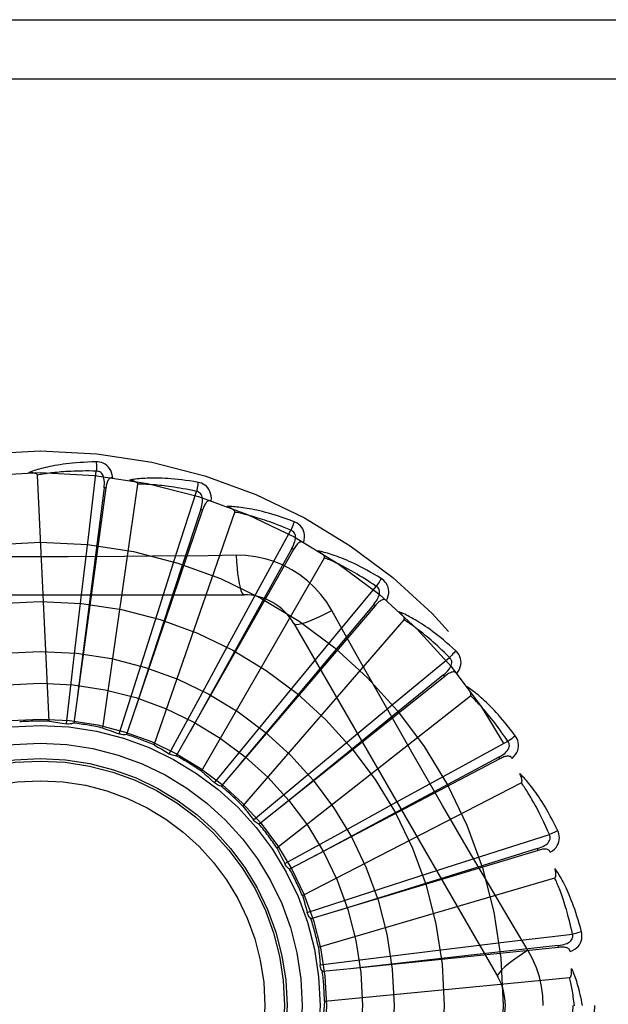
# Model space of a CAD drawing. Header units: inches. Extents: x 0 to 283, y 0 to 183.
# Tile 67 of 256: x 56.187 to 56.485, y 78.698 to 79.197. Entities that reach past the tile are written whole.
import ezdxf

# ---------------------------------------------------------------- set-up
doc = ezdxf.new("R2010")
doc.units = ezdxf.units.IN
doc.header["$LTSCALE"] = 15.5833333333
doc.header["$MEASUREMENT"] = 0
doc.linetypes.add('HIDDEN', pattern=[0.2, 0.1, -0.1])
doc.layers.add('LEFTHAND_DOOR_ASSEMBLY', color=7, linetype='CONTINUOUS')

msp = doc.modelspace()

# ---------------------------------------------------------------- linework, layer by layer
at = {"layer": 'LEFTHAND_DOOR_ASSEMBLY', "color": 8, "linetype": 'HIDDEN'}
for p, q in [((55.6185834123, 79.1969848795), (56.6805834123, 79.1969848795)), ((55.5885834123, 79.16698487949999), (56.6805834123, 79.16698487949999)), ((56.2217094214, 78.9359658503), (56.225586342, 78.9680284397)), ((56.20165835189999, 78.8411634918), (56.1957121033, 78.9659905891)), ((56.2304383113, 78.9594667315), (56.2141140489, 78.84022719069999)), ((56.2294875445, 78.9595966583), (56.2187303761, 78.8753944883)), ((56.2288616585, 78.83769218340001), (56.2466465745, 78.961388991)), ((56.2304383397, 78.9594669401), (56.2294875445, 78.9595966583)), ((56.26649184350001, 78.92698665), (56.276366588, 78.9577361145)), ((56.27951058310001, 78.94841094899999), (56.2409150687, 78.83441554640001)), ((56.27951062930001, 78.9484110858), (56.2786015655, 78.948718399)), ((56.2549164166, 78.8291353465), (56.2957897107, 78.9472309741)), ((56.308765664, 78.90969458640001), (56.3242813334, 78.93801956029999)), ((56.2179047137, 78.9040053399), (56.2217094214, 78.9359658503)), ((56.3256037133, 78.9282679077), (56.2661318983, 78.8236367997)), ((56.3256037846, 78.9282680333), (56.3247693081, 78.9287418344)), ((56.2567073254, 78.8963237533), (56.26649184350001, 78.92698665)), ((56.2788809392, 78.8158022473), (56.3413653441, 78.9240284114)), ((56.2965419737, 78.9253391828), (56.28237323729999, 78.9251297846)), ((56.2933549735, 78.8814375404), (56.308765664, 78.90969458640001)), ((56.3470029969, 78.8847146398), (56.3675988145, 78.9095913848)), ((56.0936414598, 78.9053182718), (56.3005253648, 78.9053182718)), ((56.2142083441, 78.8724275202), (56.2179047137, 78.9040053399)), ((56.3670517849, 78.89976569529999), (56.28885313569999, 78.8082805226)), ((56.3670518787, 78.899765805), (56.3663221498, 78.9003889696)), ((56.24710161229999, 78.86601612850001), (56.2567073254, 78.8963237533)), ((56.299889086, 78.798174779), (56.3817262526, 78.8926199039)), ((56.3257844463, 78.8907349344), (56.4292263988, 78.71156821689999)), ((56.3265231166, 78.8598847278), (56.3470029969, 78.8847146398)), ((56.2781870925, 78.85349550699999), (56.2933549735, 78.8814375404)), ((56.2187303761, 78.8753944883), (56.2160585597, 78.85429484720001)), ((56.3798218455, 78.85294965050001), (56.40475342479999, 78.8734790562)), ((56.2104551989, 78.8398483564), (56.2142083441, 78.8724275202)), ((56.237250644, 78.83473599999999), (56.24710161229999, 78.86601612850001)), ((56.4023567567, 78.86393445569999), (56.3082575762, 78.78890173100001)), ((56.4023568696, 78.86393454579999), (56.4017582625, 78.8646845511)), ((56.3063412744, 78.8353181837), (56.3265231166, 78.8598847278)), ((56.2625943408, 78.8246449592), (56.2781870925, 78.85349550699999)), ((56.317181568, 78.776890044), (56.4154136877, 78.8541406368)), ((56.3550129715, 78.8324442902), (56.3798218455, 78.85294965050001)), ((56.387048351, 78.8230465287), (56.3729495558, 78.8477805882)), ((56.28557030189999, 78.8099399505), (56.3063412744, 78.8353181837)), ((56.3305465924, 78.8121411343), (56.3550129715, 78.8324442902)), ((56.4060360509, 78.815547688), (56.4344022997, 78.8309877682)), ((56.4302427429, 78.8220692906), (56.4297968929, 78.8229190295)), ((56.4302426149, 78.82206922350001), (56.3236438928, 78.7662008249)), ((56.3777948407, 78.8001079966), (56.4060360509, 78.815547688)), ((56.3053481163, 78.79115245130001), (56.3305465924, 78.8121411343)), ((56.3301333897, 78.75271732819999), (56.4412100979, 78.8099813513)), ((56.3499282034, 78.78480203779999), (56.3777948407, 78.8001079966)), ((56.3212129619, 78.7689614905), (56.3499282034, 78.78480203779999)), ((56.4246981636, 78.7738605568), (56.4554738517, 78.7836532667)), ((56.44970149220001, 78.7756831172), (56.3344559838, 78.7409982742)), ((56.394045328, 78.7640445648), (56.4246981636, 78.7738605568)), ((56.4497016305, 78.77568315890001), (56.4494246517, 78.7766019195)), ((56.3213325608, 78.76872015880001), (56.3212129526, 78.7689615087)), ((56.3637856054, 78.75428900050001), (56.394045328, 78.7640445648)), ((56.3382764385, 78.7265302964), (56.4581831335, 78.76173807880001)), ((56.33259144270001, 78.7441691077), (56.3637856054, 78.75428900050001)), ((56.4351336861, 78.7293949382), (56.4672065, 78.7331863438)), ((56.4445733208, 78.7250283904), (56.4373076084, 78.73719417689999)), ((56.4031770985, 78.7255574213), (56.4351336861, 78.7293949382)), ((56.4600300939, 78.7264526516), (56.3544901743, 78.7156382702)), ((56.3716179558, 78.7217048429), (56.4031770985, 78.7255574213)), ((56.4600302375, 78.7264526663), (56.4599321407, 78.72740724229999)), ((56.33907231, 78.71767136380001), (56.3716179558, 78.7217048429)), ((56.3544901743, 78.7156382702), (56.3403030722, 78.7142049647)), ((56.3413164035, 78.6992754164), (56.46571934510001, 78.71115445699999))]:
    msp.add_line(p, q, dxfattribs=at)
for points in [[(56.2255266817, 78.97270111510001), (56.2232983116, 78.9726540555), (56.2211660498, 78.97257966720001), (56.2191320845, 78.9724809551), (56.2171902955, 78.9723599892), (56.2153364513, 78.972218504), (56.2135668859, 78.97205872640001), (56.2118776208, 78.971882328), (56.2102652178, 78.9716913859), (56.2087259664, 78.9714875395), (56.2072565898, 78.97127278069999), (56.20585355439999, 78.97104873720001), (56.2045138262, 78.97081738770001), (56.2032338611, 78.9705810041), (56.2020115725, 78.9703397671), (56.200844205, 78.9700944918), (56.1997302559, 78.96984483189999), (56.1986679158, 78.9695902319), (56.1976554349, 78.9693314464), (56.1966911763, 78.9690684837), (56.1957730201, 78.9688025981), (56.1948989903, 78.96853458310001), (56.194067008, 78.9682655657), (56.1932750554, 78.9679971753), (56.192520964, 78.9677284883), (56.19180162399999, 78.9674587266), (56.1911179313, 78.9671886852)], [(56.2339159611, 78.964732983), (56.2336768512, 78.966070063), (56.2333291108, 78.9672847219), (56.2328712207, 78.9683851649), (56.23230834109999, 78.9693605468), (56.2316429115, 78.9702103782), (56.2308861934, 78.9709315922), (56.23003987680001, 78.9715228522), (56.2291382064, 78.9719889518), (56.2282055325, 78.9723254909), (56.2272734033, 78.972551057), (56.22638469, 78.9726766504), (56.2255266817, 78.97270111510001)], [(56.2255266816, 78.97270111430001), (56.225563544, 78.972079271), (56.2255904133, 78.9713686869), (56.22560624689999, 78.9705923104), (56.2256107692, 78.969764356), (56.2256039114, 78.9688999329), (56.2255860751, 78.96802844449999)], [(56.225586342, 78.9680284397), (56.2237364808, 78.9680683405), (56.2219605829, 78.9680912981), (56.22026018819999, 78.9680966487), (56.2186306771, 78.9680863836), (56.2170688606, 78.96806182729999), (56.2155719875, 78.96802431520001), (56.2141370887, 78.9679752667), (56.2127616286, 78.9679157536), (56.2114428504, 78.9678470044), (56.2101784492, 78.967769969), (56.2089658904, 78.9676857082), (56.2078031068, 78.9675951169), (56.20668785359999, 78.9674992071), (56.20561812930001, 78.9673986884), (56.2045917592, 78.967294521), (56.203607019, 78.9671869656), (56.2026619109, 78.9670765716), (56.2017550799, 78.9669634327), (56.2008849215, 78.9668477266), (56.200050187, 78.9667297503), (56.1992495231, 78.96660974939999), (56.1984816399, 78.9664880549), (56.19774521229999, 78.9663649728), (56.197038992, 78.9662408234), (56.1963610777, 78.96611608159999), (56.1957121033, 78.9659905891)], [(56.2294860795, 78.959596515), (56.2295963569, 78.960628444), (56.2296527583, 78.9616096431), (56.2296525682, 78.9625428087), (56.2295935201, 78.9634244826), (56.2294709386, 78.9642542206), (56.229283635, 78.9650250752), (56.22903183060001, 78.9657345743), (56.2287102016, 78.96636575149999), (56.2283151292, 78.96690059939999), (56.2278520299, 78.967337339), (56.2273227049, 78.96766741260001), (56.2267529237, 78.967892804), (56.2261720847, 78.96801314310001), (56.2255820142, 78.96802892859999)], [(56.19571210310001, 78.96599059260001), (56.1956715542, 78.9661587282), (56.1955931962, 78.9663082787), (56.19547322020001, 78.96643824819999), (56.1953230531, 78.96655162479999), (56.19515198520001, 78.96665046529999), (56.19496261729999, 78.966736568), (56.1947608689, 78.9668119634), (56.19454607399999, 78.966878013), (56.19431927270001, 78.9669366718), (56.1940812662, 78.9669881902), (56.1938330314, 78.9670333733), (56.1935750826, 78.9670725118), (56.193308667, 78.9671061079), (56.1930325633, 78.967134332), (56.192746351, 78.9671575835), (56.19244887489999, 78.967175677), (56.1921335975, 78.9671887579), (56.191816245, 78.9671962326), (56.1915120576, 78.9671974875), (56.19121595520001, 78.9671927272)], [(56.23391957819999, 78.96473245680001), (56.2334577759, 78.96475025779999), (56.2330311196, 78.9646843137), (56.23263810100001, 78.9645295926), (56.2322832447, 78.9643011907), (56.2319731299, 78.9640115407), (56.2317000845, 78.9636636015), (56.231459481, 78.9632621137), (56.23124876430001, 78.9628141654), (56.231065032, 78.962326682), (56.23090469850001, 78.9618048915), (56.23076377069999, 78.9612557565), (56.2306405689, 78.9606809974), (56.2305317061, 78.96008516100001), (56.2304383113, 78.9594667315)], [(56.2771923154, 78.9623356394), (56.2749953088, 78.9627111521), (56.2728875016, 78.9630416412), (56.2708716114, 78.9633296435), (56.2689420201, 78.9635783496), (56.26709490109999, 78.9637902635), (56.2653270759, 78.9639682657), (56.2636349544, 78.96411475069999), (56.26201555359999, 78.9642324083), (56.2604655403, 78.964323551), (56.2589820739, 78.9643907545), (56.2575619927, 78.9644362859), (56.25620269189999, 78.9644626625), (56.2549011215, 78.96447278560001), (56.2536552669, 78.9644672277), (56.2524625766, 78.96444731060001), (56.2513215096, 78.9644129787), (56.2502301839, 78.9643640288), (56.24918702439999, 78.9643015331), (56.24819042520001, 78.9642258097), (56.2472385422, 78.9641384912), (56.246329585, 78.9640407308), (56.2454617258, 78.9639340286), (56.2446332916, 78.9638203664), (56.2438419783, 78.9636992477), (56.243084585, 78.96357049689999), (56.2423621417, 78.9634347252)], [(56.2466465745, 78.961388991), (56.2466385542, 78.9615617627), (56.2465898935, 78.9617234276), (56.2464966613, 78.9618737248), (56.24637065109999, 78.9620134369), (56.2462213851, 78.9621428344), (56.2460517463, 78.96226319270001), (56.24586792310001, 78.96237539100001), (56.245669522, 78.962480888), (56.2454579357, 78.9625814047), (56.2452339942, 78.962677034), (56.2449988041, 78.96276838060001), (56.2447529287, 78.9628556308), (56.2444976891, 78.9629390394), (56.24423191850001, 78.96301900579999), (56.2439552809, 78.9630960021), (56.2436666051, 78.96317006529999), (56.2433648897, 78.9632416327), (56.2430492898, 78.9633099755), (56.2427184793, 78.96337443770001), (56.2423729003, 78.9634352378)], [(56.276366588, 78.9577361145), (56.2745578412, 78.9581260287), (56.2728184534, 78.95848502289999), (56.271149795, 78.9588120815), (56.2695477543, 78.959110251), (56.2680094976, 78.95938165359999), (56.2665325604, 78.959628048), (56.26511429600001, 78.9598513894), (56.2637524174, 78.9600532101), (56.2624444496, 78.9602352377), (56.2611883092, 78.960398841), (56.2599817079, 78.9605455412), (56.2588227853, 78.960676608), (56.2577095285, 78.9607934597), (56.25664010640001, 78.9608971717), (56.2556125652, 78.9609890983), (56.2546252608, 78.96106982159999), (56.2536763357, 78.96114025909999), (56.2527644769, 78.961200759), (56.2518881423, 78.9612517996), (56.25104616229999, 78.9612939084), (56.2502372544, 78.96132758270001), (56.2494602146, 78.9613533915), (56.2487137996, 78.9613718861), (56.2479968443, 78.9613836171), (56.2473075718, 78.9613894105), (56.2466465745, 78.961388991)], [(56.2786000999, 78.9487185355), (56.2789036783, 78.9497109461), (56.27914475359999, 78.9506637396), (56.2793211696, 78.9515800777), (56.2794300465, 78.95245699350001), (56.2794667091, 78.9532949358), (56.2794286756, 78.9540873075), (56.2793156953, 78.9548316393), (56.2791193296, 78.95551227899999), (56.2788326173, 78.95611222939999), (56.2784605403, 78.9566287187), (56.27800324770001, 78.9570530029), (56.2774864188, 78.9573821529), (56.2769388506, 78.9576102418), (56.2763624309, 78.9577374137)], [(56.2771923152, 78.9623356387), (56.2771112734, 78.96172117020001), (56.2770038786, 78.9610222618), (56.2768736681, 78.96026280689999), (56.2767222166, 78.9594521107), (56.2765510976, 78.95859974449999), (56.2763663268, 78.9577361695)], [(56.2839220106, 78.9529238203), (56.283940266, 78.9542819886), (56.2838286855, 78.955540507), (56.2835873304, 78.9567077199), (56.283219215, 78.9577720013), (56.2827266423, 78.9587324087), (56.2821200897, 78.9595837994), (56.2814009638, 78.9603245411), (56.2806037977, 78.96095286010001), (56.2797516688, 78.9614598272), (56.278879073, 78.9618577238), (56.2780301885, 78.9621492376), (56.2771923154, 78.9623356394)], [(56.2839257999, 78.9529225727), (56.2834754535, 78.9530274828), (56.2830438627, 78.95304348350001), (56.2826286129, 78.9529659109), (56.2822369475, 78.95280875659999), (56.2818776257, 78.9525830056), (56.2815436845, 78.9522930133), (56.28123147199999, 78.9519443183), (56.2809398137, 78.9515443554), (56.2806671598, 78.9511004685), (56.2804109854, 78.9506184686), (56.2801686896, 78.9501059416), (56.27993895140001, 78.9495649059), (56.27971930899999, 78.94900047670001), (56.27951058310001, 78.94841094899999)], [(56.2786015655, 78.948718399), (56.2685157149, 78.918065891), (56.2454867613, 78.8478609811)], [(56.3259626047, 78.9423796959), (56.3238763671, 78.9431642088), (56.3218691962, 78.94388763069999), (56.3199442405, 78.9445519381), (56.3180965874, 78.9451613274), (56.3163229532, 78.9457189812), (56.3146207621, 78.9462283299), (56.31298694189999, 78.9466924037), (56.3114190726, 78.9471144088), (56.30991431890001, 78.9474972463), (56.3084703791, 78.9478439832), (56.3070845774, 78.948157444), (56.3057548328, 78.9484405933), (56.30447869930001, 78.94869685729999), (56.303254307, 78.9489271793), (56.3020794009, 78.9491333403), (56.300952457, 78.9493155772), (56.2998715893, 78.9494740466), (56.2988354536, 78.94961009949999), (56.2978425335, 78.9497243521), (56.2968913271, 78.9498187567), (56.2959802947, 78.9498947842), (56.29510792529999, 78.9499542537), (56.2942729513, 78.9499994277), (56.29347301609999, 78.9500302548), (56.2927049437, 78.9500471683), (56.29196986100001, 78.95005057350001)], [(56.2957897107, 78.9472309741), (56.29581453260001, 78.94740214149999), (56.2957973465, 78.947570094), (56.29573424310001, 78.9477353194), (56.2956369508, 78.9478963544), (56.2955148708, 78.9480516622), (56.2953710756, 78.9482019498), (56.295211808, 78.9483469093), (56.29503695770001, 78.94848804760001), (56.2948482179, 78.94862679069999), (56.2946464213, 78.94876307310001), (56.2944327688, 78.9488972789), (56.2942078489, 78.9490294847), (56.2939730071, 78.9491596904), (56.2937271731, 78.9492885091), (56.2934701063, 78.949416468), (56.2932006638, 78.949543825), (56.2929128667, 78.9496731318), (56.2926209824, 78.9497980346), (56.2923388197, 78.9499123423), (56.2920617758, 78.9500181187)], [(56.3242813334, 78.93801956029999), (56.3225790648, 78.9387447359), (56.3209390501, 78.9394264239), (56.3193624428, 78.9400633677), (56.3178457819, 78.9406593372), (56.3163866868, 78.94121695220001), (56.31498307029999, 78.9417384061), (56.3136327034, 78.94222611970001), (56.3123336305, 78.9426820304), (56.3110837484, 78.94310830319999), (56.3098812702, 78.9435066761), (56.308724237, 78.943879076), (56.3076110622, 78.94422710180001), (56.3065400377, 78.9445525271), (56.3055095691, 78.9448567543), (56.3045179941, 78.9451414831), (56.3035638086, 78.9454075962), (56.3026453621, 78.9456563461), (56.3017614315, 78.94588832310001), (56.3009105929, 78.9461042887), (56.30009179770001, 78.94630498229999), (56.2993038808, 78.9464911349), (56.2985457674, 78.94666353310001), (56.2978163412, 78.9468229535), (56.2971145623, 78.9469701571), (56.2964388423, 78.94710629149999), (56.2957897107, 78.9472309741)], [(56.3259626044, 78.9423796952), (56.32576673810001, 78.9417916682), (56.3255290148, 78.9411257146), (56.3252574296, 78.9404046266), (56.3249552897, 78.93963724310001), (56.3246259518, 78.9388326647), (56.3242810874, 78.9380196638)], [(56.3307894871, 78.9318643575), (56.3310644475, 78.933194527), (56.33119305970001, 78.9344514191), (56.3311769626, 78.9356432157), (56.3310169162, 78.93675793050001), (56.3307150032, 78.93779420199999), (56.33028053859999, 78.9387449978), (56.3297145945, 78.9396084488), (56.32905074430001, 78.940376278), (56.3283099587, 78.94103535), (56.3275284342, 78.9415911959), (56.3267500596, 78.9420380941), (56.3259626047, 78.9423796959)], [(56.3247678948, 78.9287422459), (56.3252538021, 78.9296592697), (56.3256708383, 78.9305492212), (56.3260174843, 78.9314156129), (56.3262903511, 78.9322560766), (56.32648493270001, 78.9330719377), (56.3265975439, 78.9338571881), (56.3266274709, 78.93460945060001), (56.3265634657, 78.9353149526), (56.3263954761, 78.93595832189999), (56.3261278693, 78.93653589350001), (56.3257591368, 78.9370390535), (56.3253139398, 78.9374600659), (56.324819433, 78.9377876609), (56.3242774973, 78.9380216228)], [(56.3247693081, 78.9287418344), (56.3090646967, 78.9005520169), (56.2731655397, 78.8359740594)], [(56.3307922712, 78.9318626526), (56.3303703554, 78.9320507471), (56.3299498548, 78.9321480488), (56.32952747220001, 78.9321504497), (56.3291130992, 78.9320702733), (56.3287175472, 78.9319166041), (56.32833475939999, 78.9316950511), (56.327962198, 78.9314117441), (56.32760011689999, 78.9310742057), (56.32724838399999, 78.9306899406), (56.3269056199, 78.9302651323), (56.32657070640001, 78.9298077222), (56.32624272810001, 78.92931994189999), (56.3259202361, 78.92880728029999), (56.3256037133, 78.9282679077)], [(56.3700748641, 78.9135545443), (56.36817479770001, 78.9147197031), (56.3663408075, 78.91580991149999), (56.3645763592, 78.9168265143), (56.3628774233, 78.9177745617), (56.3612413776, 78.9186578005), (56.3596663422, 78.9194800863), (56.3581498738, 78.9202449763), (56.356690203, 78.9209560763), (56.3552850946, 78.921616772), (56.353932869, 78.9222305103), (56.3526314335, 78.9228005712), (56.3513793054, 78.92333025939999), (56.3501747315, 78.9238234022), (56.3490160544, 78.9242812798), (56.3479013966, 78.9247060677), (56.3468293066, 78.92509828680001), (56.3457979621, 78.925458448), (56.3448062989, 78.9257881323), (56.3438529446, 78.9260882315), (56.3429367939, 78.9263609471), (56.3420566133, 78.92660801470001), (56.34121126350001, 78.9268315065), (56.3403999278, 78.927033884), (56.3396202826, 78.92721554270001), (56.3388692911, 78.9273775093), (56.3381481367, 78.9275199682)], [(56.3413653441, 78.9240284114), (56.34142211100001, 78.924191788), (56.3414370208, 78.9243599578), (56.34140632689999, 78.9245341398), (56.3413412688, 78.9247106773), (56.3412507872, 78.9248862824), (56.3411380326, 78.9250610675), (56.341009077, 78.925233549), (56.3408640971, 78.92540522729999), (56.3407050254, 78.92557718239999), (56.3405326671, 78.92574919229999), (56.3403482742, 78.9259214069), (56.34015243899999, 78.92609378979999), (56.33994648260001, 78.9262660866), (56.3397294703, 78.9264391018), (56.3395012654, 78.9266133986), (56.3392607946, 78.92678944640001), (56.3390075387, 78.9269678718), (56.33873969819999, 78.9271487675), (56.3384550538, 78.9273324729), (56.3381543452, 78.9275188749)], [(56.2398309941, 78.92469289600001), (56.2113719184, 78.9245331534), (56.1971331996, 78.9245163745), (56.18289329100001, 78.9245301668)], [(56.28237323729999, 78.9251297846), (56.2540418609, 78.9248226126), (56.2398309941, 78.92469289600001)], [(56.2965418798, 78.9253411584), (56.2967374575, 78.9219545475), (56.29699140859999, 78.9187698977), (56.29729416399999, 78.9158869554), (56.2976444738, 78.91328760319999), (56.29804229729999, 78.9109766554), (56.29848219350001, 78.9090144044), (56.2989579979, 78.9074326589), (56.2994625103, 78.90626999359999), (56.2999899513, 78.9055580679), (56.3005250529, 78.9053182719)], [(56.3451147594, 78.8972956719), (56.3425176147, 78.9014937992), (56.3395780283, 78.905416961), (56.3363056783, 78.9090534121), (56.3327248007, 78.912378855), (56.3288539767, 78.9153761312), (56.3247283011, 78.9180163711), (56.320379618, 78.9202727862), (56.3158459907, 78.9221316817), (56.311169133, 78.9235785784), (56.3063735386, 78.9246020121), (56.3014927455, 78.92518939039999), (56.2965419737, 78.9253391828)], [(56.3675988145, 78.9095913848), (56.36606454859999, 78.9106256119), (56.3645831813, 78.9116053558), (56.3631556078, 78.9125291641), (56.3617791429, 78.9134013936), (56.3604519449, 78.9142250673), (56.35917237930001, 78.915002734), (56.3579387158, 78.9157371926), (56.3567494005, 78.9164307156), (56.35560277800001, 78.9170858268), (56.35449742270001, 78.9177045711), (56.3534317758, 78.9182892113), (56.3524045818, 78.9188416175), (56.3514144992, 78.91936385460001), (56.3504602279, 78.9198576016), (56.3495404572, 78.92032484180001), (56.3486538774, 78.9207667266), (56.3477991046, 78.9211847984), (56.34697504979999, 78.9215798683), (56.3461804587, 78.92195295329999), (56.3454144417, 78.9223049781), (56.3446759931, 78.9226368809), (56.3439642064, 78.9229496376), (56.34327813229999, 78.92324422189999), (56.342616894, 78.9235215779), (56.3419791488, 78.923783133), (56.3413653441, 78.9240284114)], [(56.3700748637, 78.9135545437), (56.3697712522, 78.91301421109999), (56.36941179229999, 78.9124052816), (56.36900864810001, 78.9117486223), (56.3685667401, 78.9110522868), (56.3680910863, 78.9103245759), (56.3675985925, 78.9095915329)], [(56.37282448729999, 78.90231573), (56.3733462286, 78.9035698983), (56.3737103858, 78.90477977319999), (56.3739201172, 78.90595307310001), (56.3739739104, 78.9070779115), (56.3738735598, 78.9081525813), (56.37362687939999, 78.9091684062), (56.3732345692, 78.9101233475), (56.37272802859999, 78.9110029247), (56.3721253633, 78.9117902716), (56.3714631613, 78.9124839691), (56.3707834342, 78.91307009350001), (56.3700748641, 78.9135545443)], [(56.3663208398, 78.9003896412), (56.366971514, 78.9011981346), (56.3675494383, 78.9019930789), (56.3680537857, 78.9027782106), (56.3684807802, 78.9035518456), (56.36882624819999, 78.9043161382), (56.3690854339, 78.90506588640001), (56.36925718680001, 78.9057988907), (56.3693278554, 78.9065037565), (56.36928466, 78.9071672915), (56.3691311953, 78.9077850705), (56.36886435, 78.9083489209), (56.3685068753, 78.9088465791), (56.36808330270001, 78.9092618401), (56.3675954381, 78.90959413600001)], [(56.3728275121, 78.9023131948), (56.3724496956, 78.90257748), (56.3720556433, 78.9027525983), (56.3716412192, 78.9028352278), (56.3712188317, 78.9028353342), (56.3708011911, 78.90275952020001), (56.3703832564, 78.9026145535), (56.3699636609, 78.9024069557), (56.3695440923, 78.90214406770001), (56.3691258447, 78.9018332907), (56.36870873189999, 78.9014809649), (56.36829315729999, 78.9010951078), (56.3678786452, 78.9006780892), (56.36746481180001, 78.900235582), (56.3670517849, 78.89976569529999)], [(56.3663221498, 78.9003889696), (56.3455663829, 78.875680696), (56.298094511, 78.8190637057)], [(56.3257846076, 78.8907346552), (56.3262450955, 78.8903960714), (56.3270892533, 78.8902895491), (56.3282816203, 78.8904137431), (56.3298112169, 78.89076005), (56.3316784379, 78.8913296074), (56.3338636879, 78.89212253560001), (56.33633702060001, 78.8931288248), (56.3390645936, 78.89433753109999), (56.3420196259, 78.8957402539), (56.3451165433, 78.8972965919)], [(56.3729495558, 78.8477805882), (56.3589810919, 78.8725322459), (56.3520431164, 78.884876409), (56.3451147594, 78.8972956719)], [(56.4079347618, 78.8769020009), (56.4062895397, 78.8784056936), (56.4046950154, 78.8798232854), (56.40315484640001, 78.8811554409), (56.4016660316, 78.8824078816), (56.4002267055, 78.8835847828), (56.3988357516, 78.8846902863), (56.3974914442, 78.8857283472), (56.396192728, 78.8867028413), (56.3949380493, 78.8876175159), (56.3937264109, 78.8884760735), (56.3925563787, 78.8892821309), (56.3914271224, 78.89003921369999), (56.3903376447, 78.8907514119), (56.38928656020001, 78.8914202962), (56.3882724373, 78.8920483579), (56.3872939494, 78.8926363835), (56.38634940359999, 78.8931852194), (56.3854380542, 78.8936966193), (56.38455872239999, 78.8941717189), (56.3837107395, 78.8946128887), (56.3828932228, 78.89502206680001), (56.3821054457, 78.8954015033), (56.3813470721, 78.8957537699), (56.3806158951, 78.8960796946), (56.3799091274, 78.8963808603), (56.3792279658, 78.8966572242)], [(56.3817262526, 78.8926199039), (56.3818129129, 78.89276958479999), (56.3818593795, 78.8929318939), (56.3818622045, 78.8931087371), (56.38183173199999, 78.8932943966), (56.38177611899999, 78.8934839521), (56.3816984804, 78.8936769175), (56.3816044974, 78.893870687), (56.3814946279, 78.8940667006), (56.3813709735, 78.8942656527), (56.381234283, 78.8944671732), (56.3810858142, 78.8946711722), (56.3809261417, 78.894877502), (56.3807565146, 78.8950856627), (56.38057616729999, 78.8952966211), (56.3803850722, 78.8955109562), (56.3801822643, 78.895729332), (56.3799672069, 78.8959525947), (56.3797385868, 78.8961807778), (56.3794947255, 78.8964142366), (56.3792361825, 78.8966528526)], [(56.40475342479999, 78.8734790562), (56.4034426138, 78.8747849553), (56.4021734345, 78.8760273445), (56.4009464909, 78.87720462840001), (56.3997599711, 78.8783215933), (56.3986126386, 78.879381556), (56.3975033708, 78.8803873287), (56.3964309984, 78.881341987), (56.3953944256, 78.8822480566), (56.3943925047, 78.8831083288), (56.3934242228, 78.88392508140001), (56.3924884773, 78.8847008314), (56.3915843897, 78.8854376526), (56.3907110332, 78.88613782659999), (56.38986744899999, 78.8868032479), (56.3890527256, 78.8874361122), (56.3882657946, 78.888037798), (56.38750558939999, 78.88861008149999), (56.3867711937, 78.8891539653), (56.3860615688, 78.88967068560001), (56.3853760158, 78.8901613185), (56.3847137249, 78.8906269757), (56.3840739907, 78.891068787), (56.3834560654, 78.8914878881), (56.3828592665, 78.8918853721), (56.38228254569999, 78.8922628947), (56.3817262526, 78.8926199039)], [(56.4017571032, 78.8646854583), (56.4025490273, 78.8653562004), (56.40326695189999, 78.8660274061), (56.40391077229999, 78.8667029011), (56.4044764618, 78.8673817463), (56.40496033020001, 78.86806684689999), (56.4053567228, 78.8687539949), (56.4056640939, 78.86944124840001), (56.4058668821, 78.8701200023), (56.4059500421, 78.87077972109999), (56.4059162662, 78.8714153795), (56.4057609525, 78.8720195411), (56.40550412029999, 78.8725758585), (56.4051667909, 78.8730637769), (56.40475063, 78.8734823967)], [(56.4079347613, 78.87690200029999), (56.4075343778, 78.87642889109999), (56.40706617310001, 78.87589899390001), (56.4065460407, 78.87533049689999), (56.4059803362, 78.8747303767), (56.4053755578, 78.8741058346), (56.4047532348, 78.8734792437)], [(56.40850772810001, 78.86534592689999), (56.4092573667, 78.8664786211), (56.40984390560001, 78.8675976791), (56.4102719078, 78.86871008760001), (56.4105376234, 78.8698044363), (56.4106424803, 78.87087868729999), (56.41059251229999, 78.8719228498), (56.4103880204, 78.8729347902), (56.4100570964, 78.8738943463), (56.4096143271, 78.87478152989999), (56.40909537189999, 78.8755880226), (56.4085388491, 78.8762922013), (56.4079347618, 78.8769020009)], [(56.4017582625, 78.8646845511), (56.3767015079, 78.8443508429), (56.3193726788, 78.7977411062)], [(56.4085097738, 78.86534322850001), (56.4081879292, 78.8656747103), (56.4078336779, 78.8659213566), (56.4074424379, 78.8660805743), (56.4070279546, 78.866160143), (56.4066036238, 78.8661644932), (56.4061659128, 78.8661010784), (56.4057147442, 78.8659765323), (56.4052531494, 78.8657977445), (56.4047837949, 78.865571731), (56.40430769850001, 78.8653047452), (56.4038267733, 78.865004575), (56.4033409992, 78.8646736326), (56.4028510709, 78.8643175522), (56.4023567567, 78.86393445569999)], [(56.4381739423, 78.8337467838), (56.43684302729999, 78.8355346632), (56.4355455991, 78.837228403), (56.4342853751, 78.8388279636), (56.43306049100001, 78.8403395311), (56.4318699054, 78.84176755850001), (56.4307133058, 78.8431163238), (56.4295897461, 78.8443900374), (56.4284989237, 78.8455927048), (56.4274400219, 78.8467282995), (56.4264127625, 78.84780064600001), (56.4254164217, 78.84881356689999), (56.4244508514, 78.8497706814), (56.4235158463, 78.85067619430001), (56.4226103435, 78.85153191), (56.4217334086, 78.8523405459), (56.4208838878, 78.8531031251), (56.420060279, 78.85382079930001), (56.419262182, 78.8544954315), (56.4184886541, 78.8551283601), (56.4177394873, 78.8557220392), (56.4170141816, 78.856278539), (56.4163124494, 78.85680020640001), (56.4156344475, 78.8572896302), (56.4149781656, 78.8577480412), (56.41434116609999, 78.8581775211), (56.4137246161, 78.8585778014)], [(56.4154136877, 78.8541406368), (56.4155271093, 78.85427121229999), (56.4156034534, 78.85442179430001), (56.4156396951, 78.8545949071), (56.4156449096, 78.8547829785), (56.4156261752, 78.8549796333), (56.4155864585, 78.85518380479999), (56.4155308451, 78.855391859), (56.4154600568, 78.8556051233), (56.41537628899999, 78.8558238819), (56.4152802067, 78.8560476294), (56.41517302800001, 78.8562760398), (56.4150552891, 78.8565088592), (56.4149281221, 78.8567453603), (56.414790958, 78.8569866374), (56.4146438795, 78.8572332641), (56.4144860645, 78.8574860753), (56.4143138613, 78.8577504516), (56.4141358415, 78.8580133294), (56.4139602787, 78.8582620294), (56.413784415, 78.8585007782)], [(56.4344022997, 78.8309877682), (56.4333623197, 78.8325181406), (56.4323511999, 78.833978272), (56.4313692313, 78.8353664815), (56.4304155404, 78.8366878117), (56.4294895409, 78.8379457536), (56.4285906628, 78.8391432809), (56.42771833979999, 78.84028363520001), (56.4268719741, 78.84136950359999), (56.4260509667, 78.84240384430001), (56.42525475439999, 78.8433890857), (56.4244827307, 78.8443279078), (56.4237344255, 78.8452225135), (56.4230093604, 78.8460753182), (56.4223069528, 78.8468883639), (56.4216267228, 78.8476639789), (56.4209678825, 78.8484037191), (56.4203297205, 78.8491095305), (56.419711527, 78.8497825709), (56.4191125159, 78.8504242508), (56.4185322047, 78.8510357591), (56.4179700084, 78.8516183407), (56.4174254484, 78.8521732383), (56.4168980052, 78.8527017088), (56.4163872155, 78.8532049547), (56.41589236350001, 78.8536848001), (56.4154136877, 78.8541406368)], [(56.20165835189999, 78.8411634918), (56.2038687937, 78.8408841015), (56.2060717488, 78.8405717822), (56.2082672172, 78.8402265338), (56.2104551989, 78.8398483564)], [(56.2141140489, 78.84022719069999), (56.2135281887, 78.8400203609), (56.2129279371, 78.839870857), (56.2123073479, 78.8397781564), (56.21168176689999, 78.8397430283), (56.2110664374, 78.8397665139), (56.2104552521, 78.83984834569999)], [(56.2288616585, 78.83769218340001), (56.2309792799, 78.8369995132), (56.2330833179, 78.8362759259), (56.2351737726, 78.83552142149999), (56.237250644, 78.83473599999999)], [(56.2409150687, 78.83441554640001), (56.240300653, 78.834323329), (56.239682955, 78.8342901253), (56.2390560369, 78.8343165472), (56.2384351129, 78.8344004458), (56.2378353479, 78.83453995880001), (56.2372506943, 78.8347359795)], [(56.4381739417, 78.8337467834), (56.4376912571, 78.83335799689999), (56.4371312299, 78.832926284), (56.43651290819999, 78.8324664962), (56.4358438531, 78.8319842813), (56.4351318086, 78.8314854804), (56.43440214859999, 78.8309879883)], [(56.436549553, 78.8222911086), (56.4375000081, 78.8232614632), (56.4382877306, 78.8242492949), (56.4389185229, 78.82526060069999), (56.4393865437, 78.8262848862), (56.43969280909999, 78.8273198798), (56.4398413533, 78.8283546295), (56.4398320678, 78.8293869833), (56.4396887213, 78.8303918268), (56.439421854, 78.8313467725), (56.4390649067, 78.8322369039), (56.4386517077, 78.8330336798), (56.4381739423, 78.8337467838)], [(56.2549164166, 78.8291353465), (56.256864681, 78.8280544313), (56.2587937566, 78.8269457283), (56.2607036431, 78.8258092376), (56.2625943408, 78.8246449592)], [(56.4297959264, 78.82292013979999), (56.43070047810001, 78.823428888), (56.43153245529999, 78.823952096), (56.4322924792, 78.82449354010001), (56.4329764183, 78.8250530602), (56.4335811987, 78.8256342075), (56.4341004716, 78.82623392), (56.4345323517, 78.8268505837), (56.4348599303, 78.8274786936), (56.43506644, 78.82811075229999), (56.4351535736, 78.8287413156), (56.435115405, 78.8293639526), (56.4349684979, 78.8299588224), (56.4347296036, 78.83050176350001), (56.4344001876, 78.83099157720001)], [(56.2661318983, 78.8236367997), (56.26551113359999, 78.82366252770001), (56.26489831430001, 78.8237468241), (56.2642877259, 78.8238914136), (56.2636939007, 78.8240913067), (56.2631313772, 78.8243418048), (56.2625943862, 78.8246449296)], [(56.4297968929, 78.8229190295), (56.4013447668, 78.80769479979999), (56.3362309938, 78.7727769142)], [(56.4156581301, 78.77381839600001), (56.40129025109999, 78.79838480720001), (56.3941563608, 78.8107075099), (56.387048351, 78.8230465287)], [(56.43655118, 78.82228790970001), (56.4362977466, 78.8226744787), (56.43599645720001, 78.8229838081), (56.4356423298, 78.82321420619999), (56.4352503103, 78.8233707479), (56.4348343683, 78.8234552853), (56.4343924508, 78.823475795), (56.4339257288, 78.8234388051), (56.4334385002, 78.8233505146), (56.432934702, 78.82321730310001), (56.4324165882, 78.8230451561), (56.4318875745, 78.8228413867), (56.43134811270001, 78.822608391), (56.4307999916, 78.8223516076), (56.4302426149, 78.82206922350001)], [(56.2788809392, 78.8158022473), (56.2805894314, 78.8143721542), (56.2822738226, 78.812918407), (56.2839341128, 78.8114410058), (56.28557030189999, 78.8099399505)], [(56.4596994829, 78.7856486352), (56.45873097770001, 78.78765608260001), (56.4577775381, 78.7895647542), (56.4568428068, 78.7913739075), (56.4559261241, 78.7930899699), (56.4550273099, 78.7947175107), (56.454146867, 78.79626079), (56.4532846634, 78.797724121), (56.4524411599, 78.7991114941), (56.4516163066, 78.80042696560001), (56.45081055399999, 78.80167434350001), (56.4500239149, 78.8028575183), (56.44925692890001, 78.8039800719), (56.44851019, 78.8050461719), (56.4477829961, 78.8060577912), (56.44707494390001, 78.807017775), (56.4463850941, 78.8079273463), (56.4457121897, 78.8087879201), (56.4450561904, 78.80960140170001), (56.4444164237, 78.8103692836), (56.44379314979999, 78.8110940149), (56.4431862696, 78.811777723), (56.4425959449, 78.8124227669), (56.44202281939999, 78.8130316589), (56.4414651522, 78.813605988), (56.4409209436, 78.8141482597), (56.4403912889, 78.81465798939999)], [(56.4412100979, 78.8099813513), (56.4413461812, 78.8100881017), (56.4414496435, 78.8102215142), (56.441517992, 78.8103846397), (56.4415587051, 78.8105683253), (56.4415775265, 78.81076497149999), (56.4415771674, 78.8109729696), (56.4415619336, 78.8111877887), (56.4415327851, 78.81141059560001), (56.4414919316, 78.8116412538), (56.4414399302, 78.8118791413), (56.4413779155, 78.8121237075), (56.4413063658, 78.8123746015), (56.44122625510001, 78.812630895), (56.441137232, 78.8128937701), (56.4410394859, 78.81316377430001), (56.4409323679, 78.8134418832), (56.4408156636, 78.8137291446), (56.4406882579, 78.8140258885), (56.4405488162, 78.8143328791), (56.4403977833, 78.8146498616)], [(56.28885313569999, 78.8082805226), (56.28824845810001, 78.8084232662), (56.2876626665, 78.8086220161), (56.2870904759, 78.80887954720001), (56.286545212, 78.8091882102), (56.2860402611, 78.8095406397), (56.2855703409, 78.80993991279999)], [(56.4554738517, 78.7836532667), (56.4547422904, 78.7853528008), (56.4540257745, 78.78697790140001), (56.4533242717, 78.7885268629), (56.4526378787, 78.7900048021), (56.4519666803, 78.791415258), (56.4513106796, 78.7927612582), (56.4506699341, 78.794046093), (56.45004436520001, 78.79527251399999), (56.44943394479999, 78.7964435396), (56.4488385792, 78.79756166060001), (56.44825818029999, 78.7986296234), (56.4476927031, 78.7996496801), (56.4471421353, 78.800624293), (56.4466062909, 78.8015555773), (56.4460851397, 78.8024459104), (56.4455782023, 78.8032969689), (56.4450851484, 78.8041107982), (56.44460550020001, 78.8048886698), (56.44413875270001, 78.8056321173), (56.4436846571, 78.8063423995), (56.44324287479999, 78.80702084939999), (56.4428131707, 78.80766877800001), (56.4423952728, 78.80828751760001), (56.4419889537, 78.8088783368), (56.4415938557, 78.8094431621), (56.4412100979, 78.8099813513)], [(56.299889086, 78.798174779), (56.30129552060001, 78.79644788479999), (56.3026741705, 78.7947018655), (56.30402503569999, 78.792936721), (56.3053481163, 78.79115245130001)], [(56.3082575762, 78.78890173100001), (56.3076908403, 78.789156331), (56.3071532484, 78.789462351), (56.30664013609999, 78.789823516), (56.30616314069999, 78.79022979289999), (56.30573401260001, 78.7906714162), (56.3053481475, 78.79115240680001)], [(56.4494239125, 78.7766031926), (56.4504083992, 78.7769315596), (56.4513243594, 78.7772878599), (56.45217311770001, 78.7776756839), (56.452950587, 78.7780956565), (56.453654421, 78.7785518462), (56.4542778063, 78.7790424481), (56.4548185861, 78.779566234), (56.4552591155, 78.78012099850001), (56.4555815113, 78.7807025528), (56.4557864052, 78.7813052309), (56.4558667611, 78.7819238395), (56.4558350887, 78.7825357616), (56.4557032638, 78.783114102), (56.4554724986, 78.7836574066)], [(56.4596994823, 78.785648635), (56.4591519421, 78.785358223), (56.458520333, 78.7850402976), (56.45782616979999, 78.7847058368), (56.4570779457, 78.7843589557), (56.45628437, 78.78400392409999), (56.455473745, 78.7836535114)], [(56.4559364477, 78.7747073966), (56.457053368, 78.7754803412), (56.4580138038, 78.7763012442), (56.45882458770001, 78.7771748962), (56.4594779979, 78.7780920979), (56.4599746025, 78.7790504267), (56.4603162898, 78.7800383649), (56.4605025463, 78.78105382), (56.46055195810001, 78.7820676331), (56.46047063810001, 78.7830558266), (56.46028859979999, 78.78399742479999), (56.4600336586, 78.78485800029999), (56.4596994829, 78.7856486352)], [(56.317181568, 78.776890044), (56.317886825, 78.7755855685), (56.3185787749, 78.7742742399), (56.3192574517, 78.7729559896), (56.3199227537, 78.7716310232), (56.3205745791, 78.7702995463), (56.3212129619, 78.7689614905)], [(56.4494246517, 78.7766019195), (56.41860548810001, 78.7670374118), (56.34806015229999, 78.7450734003)], [(56.4373076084, 78.73719417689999), (56.4228759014, 78.7615762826), (56.4156581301, 78.77381839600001)], [(56.4559376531, 78.77470354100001), (56.45576186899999, 78.7751312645), (56.4555245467, 78.7754921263), (56.4552204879, 78.77578538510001), (56.454865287, 78.776013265), (56.45447296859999, 78.7761750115), (56.4540430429, 78.7762788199), (56.4535779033, 78.77633087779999), (56.45308292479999, 78.77633645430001), (56.4525631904, 78.7763010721), (56.4520219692, 78.7762301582), (56.4514639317, 78.7761302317), (56.4508899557, 78.7760035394), (56.4503027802, 78.7758550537), (56.44970149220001, 78.7756831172)], [(56.3236438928, 78.7662008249), (56.3231733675, 78.7665289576), (56.3227349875, 78.7668959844), (56.3223259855, 78.76730466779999), (56.3219530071, 78.7677479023), (56.3216227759, 78.7682187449), (56.3213325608, 78.76872015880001)], [(56.4581831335, 78.76173807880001), (56.4583369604, 78.7618171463), (56.4584638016, 78.76192856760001), (56.4585617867, 78.7620758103), (56.45863652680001, 78.7622484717), (56.4586922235, 78.7624380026), (56.4587312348, 78.76264231), (56.458756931, 78.7628561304), (56.4587704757, 78.7630804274), (56.4587740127, 78.7633146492), (56.4587679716, 78.7635580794), (56.45875336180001, 78.7638099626), (56.4587305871, 78.7640698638), (56.4587004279, 78.7643366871), (56.4586627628, 78.76461165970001), (56.4586178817, 78.7648952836), (56.4585653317, 78.7651886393), (56.45850371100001, 78.76549812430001), (56.4584361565, 78.76580828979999), (56.4583656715, 78.76610415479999), (56.458291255, 78.7663907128)], [(56.4717333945, 78.7343459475), (56.4711623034, 78.7365004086), (56.4705873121, 78.7385550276), (56.4700118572, 78.74050838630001), (56.469436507, 78.7423669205), (56.46886194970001, 78.7441351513), (56.4682894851, 78.74581716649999), (56.46771979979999, 78.7474172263), (56.46715410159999, 78.7489391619), (56.46659310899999, 78.7503869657), (56.4660379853, 78.75176429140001), (56.4654894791, 78.7530749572), (56.4649487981, 78.7543223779), (56.4644173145, 78.7555105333), (56.4638947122, 78.7566414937), (56.4633811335, 78.7577181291), (56.46287588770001, 78.7587418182), (56.4623780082, 78.7597141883), (56.4618878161, 78.760637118), (56.4614049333, 78.7615121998), (56.4609300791, 78.7623417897), (56.4604635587, 78.7631279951), (56.46000597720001, 78.76387310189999), (56.4595584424, 78.7645794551), (56.4591195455, 78.7652489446), (56.4586877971, 78.7658844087), (56.4582641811, 78.7664851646)], [(56.4672065, 78.7331863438), (56.4668097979, 78.73499361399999), (56.4664137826, 78.7367249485), (56.4660180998, 78.7383786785), (56.4656238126, 78.7399598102), (56.4652316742, 78.7414718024), (56.4648422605, 78.74291762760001), (56.4644562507, 78.74430050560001), (56.4640740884, 78.7456231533), (56.4636963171, 78.74688853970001), (56.4633233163, 78.7480991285), (56.4629555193, 78.7492576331), (56.462593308, 78.7503662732), (56.46223713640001, 78.7514274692), (56.4618872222, 78.7524433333), (56.4615439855, 78.7534162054), (56.4612072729, 78.7543478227), (56.4608771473, 78.7552402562), (56.4605533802, 78.7560948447), (56.4602357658, 78.7569131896), (56.45992429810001, 78.7576965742), (56.4596188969, 78.7584463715), (56.4593195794, 78.7591639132), (56.4590263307, 78.7598505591), (56.4587391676, 78.7605075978), (56.4584581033, 78.7611369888), (56.4581831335, 78.76173807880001)], [(56.3301333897, 78.75271732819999), (56.3307974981, 78.7505905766), (56.3314285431, 78.748456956), (56.3320265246, 78.7463164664), (56.33259144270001, 78.7441691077)], [(56.3344559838, 78.7409982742), (56.3340244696, 78.74144527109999), (56.33363912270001, 78.741929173), (56.3332969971, 78.7424551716), (56.3330051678, 78.7430096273), (56.3327709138, 78.743579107), (56.3325914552, 78.7441690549)], [(56.4599316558, 78.7274086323), (56.4609604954, 78.72754475), (56.46192733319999, 78.7277212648), (56.4628341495, 78.7279414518), (56.4636770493, 78.7282066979), (56.4644544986, 78.7285214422), (56.4651594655, 78.7288852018), (56.4657895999, 78.7292971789), (56.4663271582, 78.7297585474), (56.46675378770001, 78.7302685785), (56.46706903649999, 78.730821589), (56.4672650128, 78.73141381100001), (56.4673497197, 78.732020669), (56.4673297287, 78.7326135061), (56.4672059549, 78.733190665)], [(56.4659677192, 78.7243145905), (56.46721073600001, 78.7248621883), (56.4683091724, 78.7254864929), (56.4692706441, 78.726190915), (56.4700858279, 78.726967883), (56.4707548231, 78.7278149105), (56.4712773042, 78.7287203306), (56.471652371, 78.7296821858), (56.4718927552, 78.7306683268), (56.4719999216, 78.7316540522), (56.4719993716, 78.7326130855), (56.47191190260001, 78.7335063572), (56.4717333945, 78.7343459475)], [(56.4717333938, 78.7343459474), (56.4711407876, 78.7341644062), (56.4704604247, 78.7339717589), (56.4697155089, 78.7337747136), (56.4689151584, 78.7335757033), (56.4680687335, 78.7333772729), (56.4672064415, 78.7331866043)], [(56.3382764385, 78.7265302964), (56.33852605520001, 78.7243162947), (56.3387419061, 78.7221018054), (56.338923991, 78.7198868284), (56.33907231, 78.71767136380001)], [(56.4599321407, 78.72740724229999), (56.4278598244, 78.7238481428), (56.35443261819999, 78.7156318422)], [(56.4445750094, 78.72502947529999), (56.4417398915, 78.7231667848), (56.4391088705, 78.7213545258), (56.4367635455, 78.7196508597), (56.4346875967, 78.7180478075), (56.432885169, 78.71654780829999), (56.4314057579, 78.71518572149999), (56.430273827, 78.71398278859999), (56.4295191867, 78.71296453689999), (56.4291663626, 78.7121518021), (56.42922623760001, 78.7115684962)], [(56.4523250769, 78.6969848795), (56.45210320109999, 78.70186199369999), (56.4514487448, 78.70669455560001), (56.4503641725, 78.7114701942), (56.44885274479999, 78.7161423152), (56.44692032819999, 78.720665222), (56.4445733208, 78.7250283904)], [(56.4659677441, 78.7243120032), (56.465876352, 78.72476437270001), (56.4657117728, 78.7251630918), (56.46546873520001, 78.7255085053), (56.465163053, 78.72579957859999), (56.4648084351, 78.7260326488), (56.4644059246, 78.7262159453), (56.4639590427, 78.7263550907), (56.4634740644, 78.7264542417), (56.4629570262, 78.7265178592), (56.46241216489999, 78.7265506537), (56.4618453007, 78.7265581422), (56.4612577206, 78.7265423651), (56.460653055, 78.7265076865), (56.4600300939, 78.7264526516)], [(56.3403030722, 78.7142049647), (56.3399639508, 78.7147255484), (56.3396771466, 78.715273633), (56.3394407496, 78.7158548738), (56.3392591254, 78.71645453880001), (56.3391368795, 78.7170580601), (56.3390723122, 78.71767130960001)], [(56.46571934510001, 78.71115445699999), (56.4658846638, 78.711202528), (56.4660298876, 78.7112874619), (56.46615389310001, 78.71141298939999), (56.4662600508, 78.71156791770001), (56.46635072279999, 78.7117431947), (56.4664278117, 78.7119361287), (56.46649354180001, 78.7121407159), (56.4665493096, 78.7123578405), (56.4665971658, 78.7125866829), (56.4666373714, 78.7128263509), (56.4666707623, 78.7130758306), (56.4666976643, 78.7133346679), (56.4667186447, 78.71360166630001), (56.4667338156, 78.7138780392), (56.466743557, 78.714164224), (56.4667476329, 78.7144613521), (56.4667459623, 78.7147746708), (56.4667384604, 78.71509227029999), (56.4667250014, 78.71540271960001), (56.46670562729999, 78.71570982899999)], [(56.4666982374, 78.715787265), (56.46700095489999, 78.7151200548), (56.4673044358, 78.714417), (56.4676079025, 78.7136788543), (56.4679121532, 78.7129028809), (56.4682178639, 78.71208710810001), (56.46852427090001, 78.7112299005), (56.4688309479, 78.71032965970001), (56.4691372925, 78.7093842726), (56.4694425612, 78.70839173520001), (56.4697464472, 78.7073500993), (56.470048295, 78.7062574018), (56.4703480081, 78.7051116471), (56.4706451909, 78.7039111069), (56.4709395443, 78.7026529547), (56.4712310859, 78.70133512), (56.471517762, 78.6999535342), (56.4717977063, 78.6985029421), (56.4720697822, 78.6969848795)], [(56.4681854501, 78.6967891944), (56.468043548, 78.6979963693), (56.46789769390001, 78.6991535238), (56.46774879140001, 78.7002629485), (56.4675974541, 78.7013266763), (56.4674445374, 78.70234692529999), (56.4672902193, 78.7033254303), (56.4671349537, 78.704264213), (56.46697876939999, 78.70516463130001), (56.4668217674, 78.7060282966), (56.4666641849, 78.7068564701), (56.4665062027, 78.7076505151), (56.46634808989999, 78.70841173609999), (56.4661900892, 78.7091414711), (56.4660324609, 78.7098409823), (56.4658755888, 78.7105121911), (56.46571934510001, 78.71115445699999)], [(56.3413164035, 78.6992754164), (56.3411425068, 78.6970541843), (56.340935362, 78.6948388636), (56.3406949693, 78.69262945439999), (56.34042132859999, 78.6904259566)]]:
    msp.add_lwpolyline(points, dxfattribs=at)
for radius in [0.2812500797, 0.2702837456, 0.235, 0.205, 0.179592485, 0.1635, 0.1452498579, 0.1420000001, 0.133, 0.12525, 0.124, 0.1139999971]:
    msp.add_circle((56.1970834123, 78.6969848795), radius, dxfattribs=at)
for centre, radius, start, end in [((56.3005253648, 78.8761515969), 0.0291666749, 30.0000000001, 90), ((56.1970834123, 78.6969848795), 0.1442511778, 88.182554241, 94.1288010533), ((56.1970834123, 78.6969848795), 0.1442511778, 77.27346333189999, 83.21971014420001), ((56.1970834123, 78.6969848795), 0.1442511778, 66.3643724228, 72.3106192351), ((56.1970834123, 78.6969848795), 0.1442511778, 55.45528151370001, 61.40152832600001), ((56.1970834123, 78.6969848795), 0.1442511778, 44.5461906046, 50.4924374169), ((56.1970834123, 78.6969848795), 0.1442511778, 33.63709969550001, 39.58334650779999), ((56.1970834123, 78.6969848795), 0.1442511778, 22.7280087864, 28.6742555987), ((56.1970834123, 78.6969848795), 0.1442511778, 11.8189178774, 17.7651646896), ((56.1970834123, 78.6969848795), 0.1442511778, 0.9098269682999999, 6.856073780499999), ((56.4039673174, 78.6969848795), 0.0291666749, 330.0000000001, 30.0000000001)]:
    msp.add_arc(centre, radius, start, end, dxfattribs=at)

doc.saveas('drawing.dxf')
